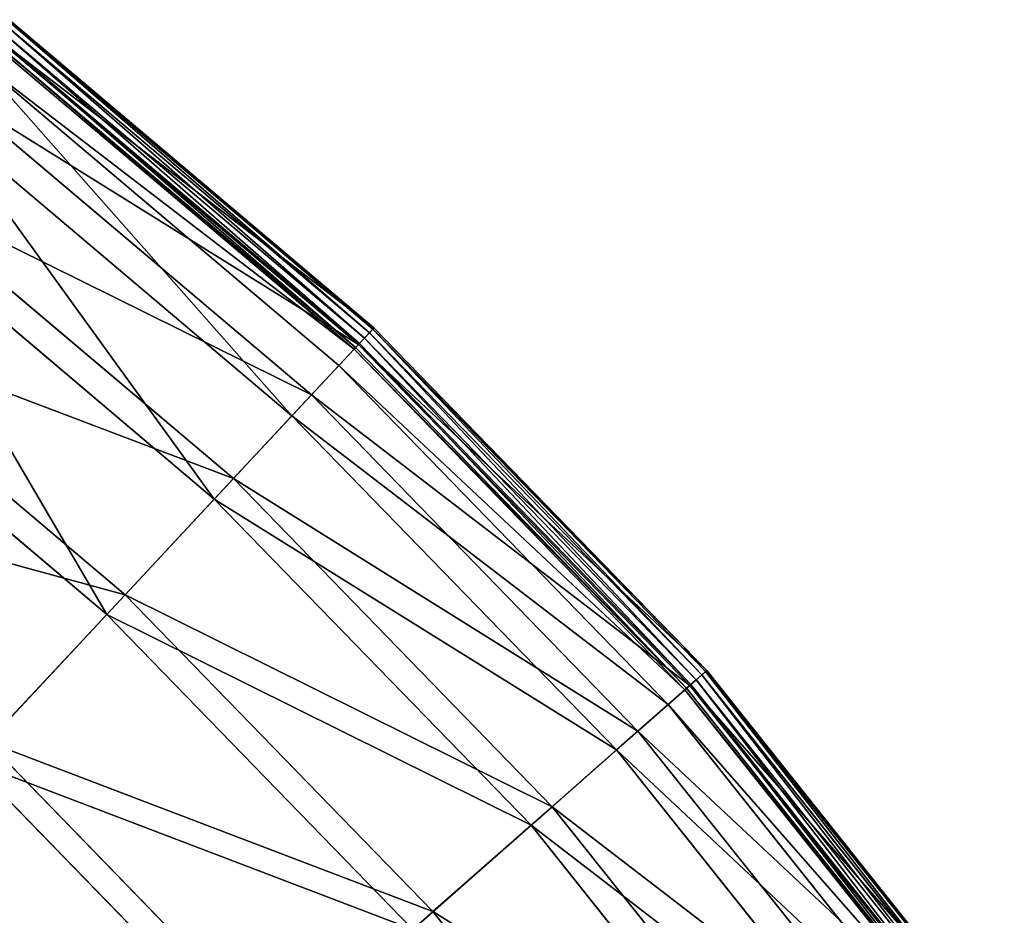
# Model space of a CAD drawing. Extents: x 0 to 923, y 0 to 335.
# Tile 164 of 164: x 858 to 891, y 270 to 300. Entities that reach past the tile are written whole.
import ezdxf

# ---------------------------------------------------------------- set-up
doc = ezdxf.new("R2010")
doc.units = 0
doc.layers.get('0').update_dxf_attribs({"color": 13, "linetype": 'CONTINUOUS'})

# ---------------------------------------------------------------- blocks, each defined once
blk = doc.blocks.new('GROUP_4')
for p, q in [((281.498, 289.682, 0.055), (268.963, 300.277, 0.055)), ((281.617, 289.81, 0.246), (269.068, 300.415, 0.246)), ((269.102, 300.459, 0.499), (281.654, 289.85, 0.499)), ((268.659, 299.88, 0.03), (281.157, 289.317, 0.03)), ((268.813, 300.081, -0.025), (281.33, 289.502, -0.025)), ((280.972, 289.119, 0.45), (268.494, 299.664, 0.45)), ((268.542, 299.727, 0.204), (281.026, 289.176, 0.204)), ((268.633, 299.846, 16.173), (281.128, 289.286, 16.173)), ((280.447, 288.557, 16.074), (268.028, 299.054, 16.074)), ((267.189, 297.956, 32.19), (279.505, 287.547, 32.19)), ((278.834, 286.828, 31.994), (266.592, 297.175, 31.994)), ((264.797, 294.827, 47.897), (276.818, 284.667, 47.897)), ((276.163, 283.965, 47.606), (264.214, 294.065, 47.606)), ((261.48, 290.488, 63.143), (273.092, 280.673, 63.143)), ((272.46, 279.996, 62.759), (260.918, 289.752, 62.759)), ((281.128, 289.286, 16.173), (281.654, 289.85, 0.499)), ((281.617, 289.81, 0.246), (281.498, 289.682, 0.055)), ((281.654, 289.85, 0.499), (281.617, 289.81, 0.246)), ((293.065, 278.025, 0.246), (281.617, 289.81, 0.246)), ((281.654, 289.85, 0.499), (293.106, 278.061, 0.499)), ((281.157, 289.317, 0.03), (281.33, 289.502, -0.025)), ((281.498, 289.682, 0.055), (281.33, 289.502, -0.025)), ((281.33, 289.502, -0.025), (292.749, 277.747, -0.025)), ((292.934, 277.91, 0.055), (281.498, 289.682, 0.055)), ((279.505, 287.547, 32.19), (281.128, 289.286, 16.173)), ((280.972, 289.119, 0.45), (280.447, 288.557, 16.074)), ((280.972, 289.119, 0.45), (281.026, 289.176, 0.204)), ((292.355, 277.4, 0.45), (280.972, 289.119, 0.45)), ((281.026, 289.176, 0.204), (281.157, 289.317, 0.03)), ((281.026, 289.176, 0.204), (292.415, 277.453, 0.204)), ((281.128, 289.286, 16.173), (292.527, 277.552, 16.173)), ((281.157, 289.317, 0.03), (292.559, 277.58, 0.03)), ((280.447, 288.557, 16.074), (278.834, 286.828, 31.994)), ((291.779, 276.893, 16.074), (280.447, 288.557, 16.074)), ((276.818, 284.667, 47.897), (279.505, 287.547, 32.19)), ((279.505, 287.547, 32.19), (290.742, 275.98, 32.19)), ((278.834, 286.828, 31.994), (276.163, 283.965, 47.606)), ((290.004, 275.33, 31.994), (278.834, 286.828, 31.994)), ((273.092, 280.673, 63.143), (276.818, 284.667, 47.897)), ((276.818, 284.667, 47.897), (287.785, 273.377, 47.897)), ((276.163, 283.965, 47.606), (272.46, 279.996, 62.759)), ((287.065, 272.743, 47.606), (276.163, 283.965, 47.606)), ((268.363, 275.605, 77.78), (273.092, 280.673, 63.143)), ((273.092, 280.673, 63.143), (283.686, 269.768, 63.143)), ((272.46, 279.996, 62.759), (267.76, 274.959, 77.308)), ((282.991, 269.157, 62.759), (272.46, 279.996, 62.759)), ((292.527, 277.552, 16.173), (293.106, 278.061, 0.499)), ((292.934, 277.91, 0.055), (292.749, 277.747, -0.025)), ((293.065, 278.025, 0.246), (292.934, 277.91, 0.055)), ((303.162, 265.073, 0.055), (292.934, 277.91, 0.055)), ((293.106, 278.061, 0.499), (293.065, 278.025, 0.246)), ((303.303, 265.175, 0.246), (293.065, 278.025, 0.246)), ((293.106, 278.061, 0.499), (303.347, 265.207, 0.499)), ((290.742, 275.98, 32.19), (292.527, 277.552, 16.173)), ((292.415, 277.453, 0.204), (292.559, 277.58, 0.03)), ((292.527, 277.552, 16.173), (302.722, 264.757, 16.173)), ((292.559, 277.58, 0.03), (292.749, 277.747, -0.025)), ((292.559, 277.58, 0.03), (302.756, 264.781, 0.03)), ((292.749, 277.747, -0.025), (302.961, 264.929, -0.025)), ((292.355, 277.4, 0.45), (291.779, 276.893, 16.074)), ((292.355, 277.4, 0.45), (292.415, 277.453, 0.204)), ((302.536, 264.623, 0.45), (292.355, 277.4, 0.45)), ((292.415, 277.453, 0.204), (302.6, 264.669, 0.204)), ((291.779, 276.893, 16.074), (290.004, 275.33, 31.994)), ((301.912, 264.174, 16.074), (291.779, 276.893, 16.074)), ((287.785, 273.377, 47.897), (290.742, 275.98, 32.19)), ((290.742, 275.98, 32.19), (300.791, 263.367, 32.19)), ((268.363, 275.605, 77.78), (278.483, 265.188, 77.78)), ((290.004, 275.33, 31.994), (287.065, 272.743, 47.606)), ((299.993, 262.793, 31.994), (290.004, 275.33, 31.994)), ((277.82, 264.604, 77.308), (267.76, 274.959, 77.308)), ((283.686, 269.768, 63.143), (287.785, 273.377, 47.897)), ((287.785, 273.377, 47.897), (297.593, 261.067, 47.897)), ((287.065, 272.743, 47.606), (282.991, 269.157, 62.759)), ((296.814, 260.507, 47.606), (287.065, 272.743, 47.606)), ((278.483, 265.188, 77.78), (283.686, 269.768, 63.143)), ((283.686, 269.768, 63.143), (293.16, 257.877, 63.143))]:
    blk.add_line(p, q)
mesh = blk.add_polyface()
corners = [(268.633, 299.846, 16.173), (281.654, 289.85, 0.499), (269.102, 300.459, 0.499), (281.128, 289.286, 16.173)]
mesh.append_faces([[corners[k] for k in face] for face in [(0, 1, 2), (1, 0, 3)]], dxfattribs={"vtx0": -1})
mesh = blk.add_polyface()
corners = [(268.963, 300.277, 0.055), (281.33, 289.502, -0.025), (268.813, 300.081, -0.025), (281.498, 289.682, 0.055)]
mesh.append_faces([[corners[k] for k in face] for face in [(0, 1, 2), (1, 0, 3)]], dxfattribs={"vtx0": -1})
mesh = blk.add_polyface()
corners = [(269.068, 300.415, 0.246), (281.498, 289.682, 0.055), (268.963, 300.277, 0.055), (281.617, 289.81, 0.246)]
mesh.append_faces([[corners[k] for k in face] for face in [(0, 1, 2), (1, 0, 3)]], dxfattribs={"vtx0": -1})
mesh = blk.add_polyface()
corners = [(269.102, 300.459, 0.499), (281.617, 289.81, 0.246), (269.068, 300.415, 0.246), (281.654, 289.85, 0.499)]
mesh.append_faces([[corners[k] for k in face] for face in [(0, 1, 2), (1, 0, 3)]], dxfattribs={"vtx0": -1})
mesh = blk.add_polyface()
corners = [(268.659, 299.88, 0.03), (281.026, 289.176, 0.204), (268.542, 299.727, 0.204), (281.157, 289.317, 0.03)]
mesh.append_faces([[corners[k] for k in face] for face in [(0, 1, 2), (1, 0, 3)]], dxfattribs={"vtx0": -1})
mesh = blk.add_polyface()
corners = [(268.813, 300.081, -0.025), (281.157, 289.317, 0.03), (268.659, 299.88, 0.03), (281.33, 289.502, -0.025)]
mesh.append_faces([[corners[k] for k in face] for face in [(0, 1, 2), (1, 0, 3)]], dxfattribs={"vtx0": -1})
mesh = blk.add_polyface()
corners = [(267.189, 297.956, 32.19), (281.128, 289.286, 16.173), (268.633, 299.846, 16.173), (279.505, 287.547, 32.19)]
mesh.append_faces([[corners[k] for k in face] for face in [(0, 1, 2), (1, 0, 3)]], dxfattribs={"vtx0": -1})
mesh = blk.add_polyface()
corners = [(280.972, 289.119, 0.45), (268.028, 299.054, 16.074), (268.494, 299.664, 0.45), (280.447, 288.557, 16.074)]
mesh.append_faces([[corners[k] for k in face] for face in [(0, 1, 2), (1, 0, 3)]], dxfattribs={"vtx0": -1})
mesh = blk.add_polyface()
corners = [(280.972, 289.119, 0.45), (268.542, 299.727, 0.204), (281.026, 289.176, 0.204), (268.494, 299.664, 0.45)]
mesh.append_faces([[corners[k] for k in face] for face in [(0, 1, 2), (1, 0, 3)]], dxfattribs={"vtx0": -1})
mesh = blk.add_polyface()
corners = [(278.834, 286.828, 31.994), (268.028, 299.054, 16.074), (280.447, 288.557, 16.074), (266.592, 297.175, 31.994)]
mesh.append_faces([[corners[k] for k in face] for face in [(0, 1, 2), (1, 0, 3)]], dxfattribs={"vtx0": -1})
mesh = blk.add_polyface()
corners = [(264.797, 294.827, 47.897), (279.505, 287.547, 32.19), (267.189, 297.956, 32.19), (276.818, 284.667, 47.897)]
mesh.append_faces([[corners[k] for k in face] for face in [(0, 1, 2), (1, 0, 3)]], dxfattribs={"vtx0": -1})
mesh = blk.add_polyface()
corners = [(276.163, 283.965, 47.606), (266.592, 297.175, 31.994), (278.834, 286.828, 31.994), (264.214, 294.065, 47.606)]
mesh.append_faces([[corners[k] for k in face] for face in [(0, 1, 2), (1, 0, 3)]], dxfattribs={"vtx0": -1})
mesh = blk.add_polyface()
corners = [(261.48, 290.488, 63.143), (276.818, 284.667, 47.897), (264.797, 294.827, 47.897), (273.092, 280.673, 63.143)]
mesh.append_faces([[corners[k] for k in face] for face in [(0, 1, 2), (1, 0, 3)]], dxfattribs={"vtx0": -1})
mesh = blk.add_polyface()
corners = [(272.46, 279.996, 62.759), (264.214, 294.065, 47.606), (276.163, 283.965, 47.606), (260.918, 289.752, 62.759)]
mesh.append_faces([[corners[k] for k in face] for face in [(0, 1, 2), (1, 0, 3)]], dxfattribs={"vtx0": -1})
mesh = blk.add_polyface()
corners = [(257.271, 284.981, 77.78), (273.092, 280.673, 63.143), (261.48, 290.488, 63.143), (268.363, 275.605, 77.78)]
mesh.append_faces([[corners[k] for k in face] for face in [(0, 1, 2), (1, 0, 3)]], dxfattribs={"vtx0": -1})
mesh = blk.add_polyface()
corners = [(267.76, 274.959, 77.308), (260.918, 289.752, 62.759), (272.46, 279.996, 62.759), (256.734, 284.278, 77.308)]
mesh.append_faces([[corners[k] for k in face] for face in [(0, 1, 2), (1, 0, 3)]], dxfattribs={"vtx0": -1})
mesh = blk.add_polyface()
corners = [(293.106, 278.061, 0.499), (281.128, 289.286, 16.173), (292.527, 277.552, 16.173), (281.654, 289.85, 0.499)]
mesh.append_faces([[corners[k] for k in face] for face in [(0, 1, 2), (1, 0, 3)]], dxfattribs={"vtx0": -1})
mesh = blk.add_polyface()
corners = [(281.617, 289.81, 0.246), (292.934, 277.91, 0.055), (281.498, 289.682, 0.055), (293.065, 278.025, 0.246)]
mesh.append_faces([[corners[k] for k in face] for face in [(0, 1, 2), (1, 0, 3)]], dxfattribs={"vtx0": -1})
mesh = blk.add_polyface()
corners = [(281.617, 289.81, 0.246), (293.106, 278.061, 0.499), (293.065, 278.025, 0.246), (281.654, 289.85, 0.499)]
mesh.append_faces([[corners[k] for k in face] for face in [(0, 1, 2), (1, 0, 3)]], dxfattribs={"vtx0": -1})
mesh = blk.add_polyface()
corners = [(281.33, 289.502, -0.025), (292.559, 277.58, 0.03), (281.157, 289.317, 0.03), (292.749, 277.747, -0.025)]
mesh.append_faces([[corners[k] for k in face] for face in [(0, 1, 2), (1, 0, 3)]], dxfattribs={"vtx0": -1})
mesh = blk.add_polyface()
corners = [(281.498, 289.682, 0.055), (292.749, 277.747, -0.025), (281.33, 289.502, -0.025), (292.934, 277.91, 0.055)]
mesh.append_faces([[corners[k] for k in face] for face in [(0, 1, 2), (1, 0, 3)]], dxfattribs={"vtx0": -1})
mesh = blk.add_polyface()
corners = [(292.527, 277.552, 16.173), (279.505, 287.547, 32.19), (290.742, 275.98, 32.19), (281.128, 289.286, 16.173)]
mesh.append_faces([[corners[k] for k in face] for face in [(0, 1, 2), (1, 0, 3)]], dxfattribs={"vtx0": -1})
mesh = blk.add_polyface()
corners = [(280.447, 288.557, 16.074), (292.355, 277.4, 0.45), (291.779, 276.893, 16.074), (280.972, 289.119, 0.45)]
mesh.append_faces([[corners[k] for k in face] for face in [(0, 1, 2), (1, 0, 3)]], dxfattribs={"vtx0": -1})
mesh = blk.add_polyface()
corners = [(280.972, 289.119, 0.45), (292.415, 277.453, 0.204), (292.355, 277.4, 0.45), (281.026, 289.176, 0.204)]
mesh.append_faces([[corners[k] for k in face] for face in [(0, 1, 2), (1, 0, 3)]], dxfattribs={"vtx0": -1})
mesh = blk.add_polyface()
corners = [(281.157, 289.317, 0.03), (292.415, 277.453, 0.204), (281.026, 289.176, 0.204), (292.559, 277.58, 0.03)]
mesh.append_faces([[corners[k] for k in face] for face in [(0, 1, 2), (1, 0, 3)]], dxfattribs={"vtx0": -1})
mesh = blk.add_polyface()
corners = [(278.834, 286.828, 31.994), (291.779, 276.893, 16.074), (290.004, 275.33, 31.994), (280.447, 288.557, 16.074)]
mesh.append_faces([[corners[k] for k in face] for face in [(0, 1, 2), (1, 0, 3)]], dxfattribs={"vtx0": -1})
mesh = blk.add_polyface()
corners = [(290.742, 275.98, 32.19), (276.818, 284.667, 47.897), (287.785, 273.377, 47.897), (279.505, 287.547, 32.19)]
mesh.append_faces([[corners[k] for k in face] for face in [(0, 1, 2), (1, 0, 3)]], dxfattribs={"vtx0": -1})
mesh = blk.add_polyface()
corners = [(276.163, 283.965, 47.606), (290.004, 275.33, 31.994), (287.065, 272.743, 47.606), (278.834, 286.828, 31.994)]
mesh.append_faces([[corners[k] for k in face] for face in [(0, 1, 2), (1, 0, 3)]], dxfattribs={"vtx0": -1})
mesh = blk.add_polyface()
corners = [(287.785, 273.377, 47.897), (273.092, 280.673, 63.143), (283.686, 269.768, 63.143), (276.818, 284.667, 47.897)]
mesh.append_faces([[corners[k] for k in face] for face in [(0, 1, 2), (1, 0, 3)]], dxfattribs={"vtx0": -1})
mesh = blk.add_polyface()
corners = [(272.46, 279.996, 62.759), (287.065, 272.743, 47.606), (282.991, 269.157, 62.759), (276.163, 283.965, 47.606)]
mesh.append_faces([[corners[k] for k in face] for face in [(0, 1, 2), (1, 0, 3)]], dxfattribs={"vtx0": -1})
mesh = blk.add_polyface()
corners = [(283.686, 269.768, 63.143), (268.363, 275.605, 77.78), (278.483, 265.188, 77.78), (273.092, 280.673, 63.143)]
mesh.append_faces([[corners[k] for k in face] for face in [(0, 1, 2), (1, 0, 3)]], dxfattribs={"vtx0": -1})
mesh = blk.add_polyface()
corners = [(267.76, 274.959, 77.308), (282.991, 269.157, 62.759), (277.82, 264.604, 77.308), (272.46, 279.996, 62.759)]
mesh.append_faces([[corners[k] for k in face] for face in [(0, 1, 2), (1, 0, 3)]], dxfattribs={"vtx0": -1})
mesh = blk.add_polyface()
corners = [(303.347, 265.207, 0.499), (292.527, 277.552, 16.173), (302.722, 264.757, 16.173), (293.106, 278.061, 0.499)]
mesh.append_faces([[corners[k] for k in face] for face in [(0, 1, 2), (1, 0, 3)]], dxfattribs={"vtx0": -1})
mesh = blk.add_polyface()
corners = [(292.934, 277.91, 0.055), (302.961, 264.929, -0.025), (292.749, 277.747, -0.025), (303.162, 265.073, 0.055)]
mesh.append_faces([[corners[k] for k in face] for face in [(0, 1, 2), (1, 0, 3)]], dxfattribs={"vtx0": -1})
mesh = blk.add_polyface()
corners = [(293.065, 278.025, 0.246), (303.162, 265.073, 0.055), (292.934, 277.91, 0.055), (303.303, 265.175, 0.246)]
mesh.append_faces([[corners[k] for k in face] for face in [(0, 1, 2), (1, 0, 3)]], dxfattribs={"vtx0": -1})
mesh = blk.add_polyface()
corners = [(293.065, 278.025, 0.246), (303.347, 265.207, 0.499), (303.303, 265.175, 0.246), (293.106, 278.061, 0.499)]
mesh.append_faces([[corners[k] for k in face] for face in [(0, 1, 2), (1, 0, 3)]], dxfattribs={"vtx0": -1})
mesh = blk.add_polyface()
corners = [(302.722, 264.757, 16.173), (290.742, 275.98, 32.19), (300.791, 263.367, 32.19), (292.527, 277.552, 16.173)]
mesh.append_faces([[corners[k] for k in face] for face in [(0, 1, 2), (1, 0, 3)]], dxfattribs={"vtx0": -1})
mesh = blk.add_polyface()
corners = [(292.559, 277.58, 0.03), (302.6, 264.669, 0.204), (292.415, 277.453, 0.204), (302.756, 264.781, 0.03)]
mesh.append_faces([[corners[k] for k in face] for face in [(0, 1, 2), (1, 0, 3)]], dxfattribs={"vtx0": -1})
mesh = blk.add_polyface()
corners = [(292.749, 277.747, -0.025), (302.756, 264.781, 0.03), (292.559, 277.58, 0.03), (302.961, 264.929, -0.025)]
mesh.append_faces([[corners[k] for k in face] for face in [(0, 1, 2), (1, 0, 3)]], dxfattribs={"vtx0": -1})
mesh = blk.add_polyface()
corners = [(291.779, 276.893, 16.074), (302.536, 264.623, 0.45), (301.912, 264.174, 16.074), (292.355, 277.4, 0.45)]
mesh.append_faces([[corners[k] for k in face] for face in [(0, 1, 2), (1, 0, 3)]], dxfattribs={"vtx0": -1})
mesh = blk.add_polyface()
corners = [(292.355, 277.4, 0.45), (302.6, 264.669, 0.204), (302.536, 264.623, 0.45), (292.415, 277.453, 0.204)]
mesh.append_faces([[corners[k] for k in face] for face in [(0, 1, 2), (1, 0, 3)]], dxfattribs={"vtx0": -1})
mesh = blk.add_polyface()
corners = [(290.004, 275.33, 31.994), (301.912, 264.174, 16.074), (299.993, 262.793, 31.994), (291.779, 276.893, 16.074)]
mesh.append_faces([[corners[k] for k in face] for face in [(0, 1, 2), (1, 0, 3)]], dxfattribs={"vtx0": -1})
mesh = blk.add_polyface()
corners = [(300.791, 263.367, 32.19), (287.785, 273.377, 47.897), (297.593, 261.067, 47.897), (290.742, 275.98, 32.19)]
mesh.append_faces([[corners[k] for k in face] for face in [(0, 1, 2), (1, 0, 3)]], dxfattribs={"vtx0": -1})
mesh = blk.add_polyface()
corners = [(278.483, 265.188, 77.78), (262.677, 269.512, 91.669), (272.227, 259.681, 91.669), (268.363, 275.605, 77.78)]
mesh.append_faces([[corners[k] for k in face] for face in [(0, 1, 2), (1, 0, 3)]], dxfattribs={"vtx0": -1})
mesh = blk.add_polyface()
corners = [(287.065, 272.743, 47.606), (299.993, 262.793, 31.994), (296.814, 260.507, 47.606), (290.004, 275.33, 31.994)]
mesh.append_faces([[corners[k] for k in face] for face in [(0, 1, 2), (1, 0, 3)]], dxfattribs={"vtx0": -1})
mesh = blk.add_polyface()
corners = [(262.109, 268.903, 91.112), (277.82, 264.604, 77.308), (271.602, 259.131, 91.112), (267.76, 274.959, 77.308)]
mesh.append_faces([[corners[k] for k in face] for face in [(0, 1, 2), (1, 0, 3)]], dxfattribs={"vtx0": -1})
mesh = blk.add_polyface()
corners = [(297.593, 261.067, 47.897), (283.686, 269.768, 63.143), (293.16, 257.877, 63.143), (287.785, 273.377, 47.897)]
mesh.append_faces([[corners[k] for k in face] for face in [(0, 1, 2), (1, 0, 3)]], dxfattribs={"vtx0": -1})
mesh = blk.add_polyface()
corners = [(282.991, 269.157, 62.759), (296.814, 260.507, 47.606), (292.408, 257.337, 62.759), (287.065, 272.743, 47.606)]
mesh.append_faces([[corners[k] for k in face] for face in [(0, 1, 2), (1, 0, 3)]], dxfattribs={"vtx0": -1})
mesh = blk.add_polyface()
corners = [(293.16, 257.877, 63.143), (278.483, 265.188, 77.78), (287.533, 253.829, 77.78), (283.686, 269.768, 63.143)]
mesh.append_faces([[corners[k] for k in face] for face in [(0, 1, 2), (1, 0, 3)]], dxfattribs={"vtx0": -1})
blk = doc.blocks.new('COMPONENT_7')
blk.add_blockref('GROUP_4', (0, 0))
blk = doc.blocks.new('GROUP_7')
blk.add_blockref('COMPONENT_7', (588.13, 0.008, 0.025))

msp = doc.modelspace()

# ---------------------------------------------------------------- block references
msp.add_blockref('GROUP_7', (0, 0))

doc.saveas('drawing.dxf')
